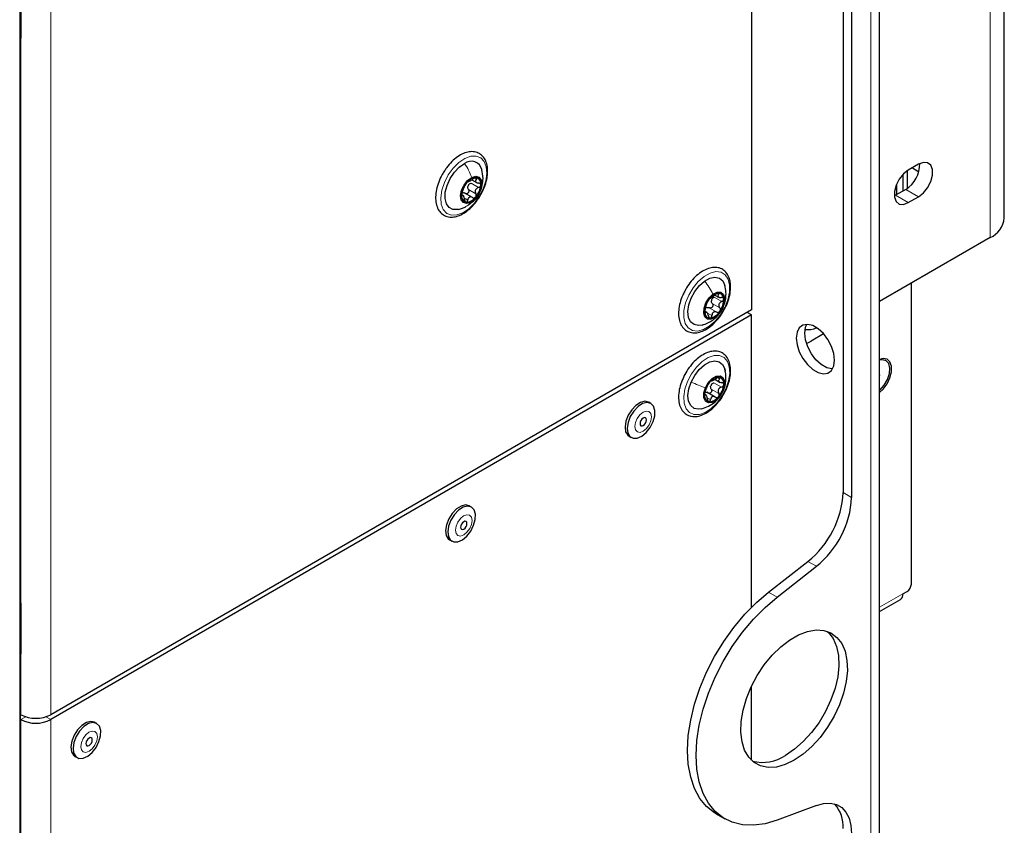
# Paper-space layout 'Blatt4' of a CAD drawing. Header units: millimetres. Extents: x 5 to 418, y 2 to 292.
# Tile 40 of 78: x 164 to 197, y 120 to 147. Entities that reach past the tile are written whole.
import ezdxf

# ---------------------------------------------------------------- set-up
doc = ezdxf.new("R2010")
doc.units = ezdxf.units.MM

psp = doc.layouts.new('Blatt4')

# ---------------------------------------------------------------- linework, layer by layer
at = {"color": 7, "linetype": 'Continuous', "lineweight": 25}
for p, q in [((192.604, 92.813), (192.604, 235.707)), ((191.392, 213.191), (191.392, 131.252)), ((191.675, 213.028), (191.675, 131.088)), ((164.086, 108.215), (164.086, 192.312)), ((188.351, 183.848), (188.351, 137.306)), ((196.739, 140.358), (196.739, 159.955)), ((164.112, 147.972), (164.112, 146.527)), ((164.096, 127.425), (164.096, 146.47)), ((164.112, 146.442), (164.096, 146.463)), ((164.112, 146.514), (164.112, 146.339)), ((193.895, 142.139), (193.555, 141.943)), ((193.372, 141.793), (193.372, 141.249)), ((193.513, 141.916), (193.513, 141.333)), ((193.693, 142.022), (193.867, 141.91)), ((193.867, 141.91), (193.902, 141.889)), ((179.074, 141.623), (179.253, 141.52)), ((193.159, 141.461), (193.159, 141.126)), ((178.805, 141.082), (178.739, 141.12)), ((179.092, 141.035), (178.819, 141.193)), ((193.471, 141.306), (193.131, 141.11)), ((193.131, 141.11), (193.091, 141.089)), ((193.555, 140.865), (193.895, 141.061)), ((196.271, 139.705), (192.604, 137.588)), ((193.656, 128.216), (193.656, 138.196)), ((187.14, 137.802), (187.259, 137.733)), ((188.351, 137.306), (165.101, 123.884)), ((186.869, 137.222), (186.813, 137.254)), ((188.351, 137.142), (188.21, 137.224)), ((188.351, 137.142), (165.101, 123.72)), ((188.351, 127.445), (188.351, 137.142)), ((190.177, 136.197), (190.331, 136.276)), ((190.744, 136.515), (190.331, 136.276)), ((192.815, 135.623), (192.81, 135.626)), ((187.133, 135.006), (187.317, 134.9)), ((186.864, 134.472), (186.796, 134.511)), ((187.147, 134.417), (186.873, 134.575)), ((185.015, 134.205), (184.944, 134.246)), ((184.291, 133.115), (184.362, 133.074)), ((179.061, 130.768), (178.99, 130.809)), ((178.337, 129.678), (178.408, 129.637)), ((188.918, 127.949), (190.223, 128.969)), ((189.201, 127.786), (190.506, 128.805)), ((193.373, 127.889), (193.514, 127.971)), ((164.108, 127.596), (164.096, 127.59)), ((164.112, 127.558), (164.112, 126.113)), ((192.604, 127.31), (193.29, 127.706)), ((164.112, 126.1), (164.112, 125.925)), ((164.096, 108.53), (164.096, 126.057)), ((164.112, 126.029), (164.096, 126.049)), ((188.351, 122.372), (188.351, 124.821)), ((164.112, 123.884), (164.096, 123.893)), ((164.112, 123.72), (164.096, 123.729)), ((166.63, 123.592), (166.559, 123.633)), ((165.906, 122.502), (165.977, 122.461)), ((190.506, 120.876), (189.201, 120.388)), ((187.183, 120.592), (187.466, 120.429))]:
    psp.add_line(p, q, dxfattribs=at)
at = {"color": 7, "linetype": 'Continuous', "lineweight": 18}
for p, q in [((192.311, 235.295), (192.311, 92.408)), ((164.073, 108.197), (164.073, 192.295)), ((165.101, 170.427), (165.101, 123.884)), ((196.271, 139.705), (196.271, 159.302)), ((164.086, 127.41), (164.086, 146.455)), ((164.112, 146.339), (164.112, 127.558)), ((179.047, 141.512), (179.295, 141.369)), ((179.158, 141.678), (179.226, 141.638)), ((178.96, 141.304), (179.207, 141.161)), ((193.895, 141.061), (193.471, 141.306)), ((178.736, 141.099), (178.757, 141.087)), ((178.848, 140.997), (178.936, 140.947)), ((193.555, 140.865), (193.131, 141.11)), ((187.117, 137.728), (187.364, 137.585)), ((187.199, 137.845), (187.254, 137.814)), ((186.798, 137.224), (186.829, 137.206)), ((186.872, 137.216), (187.039, 137.12)), ((186.953, 137.377), (187.2, 137.234)), ((187.052, 137.519), (187.3, 137.377)), ((187.064, 136.971), (187.154, 137.07)), ((187.221, 135.062), (187.29, 135.021)), ((187.017, 134.683), (187.264, 134.54)), ((187.107, 134.891), (187.354, 134.748)), ((187.413, 134.636), (187.405, 134.616)), ((186.797, 134.489), (186.817, 134.478)), ((186.905, 134.382), (186.992, 134.332)), ((191.392, 131.252), (191.675, 131.088)), ((190.506, 128.805), (190.223, 128.969)), ((188.918, 127.949), (189.201, 127.786)), ((193.373, 127.889), (192.604, 127.445)), ((164.11, 127.585), (164.096, 127.579)), ((164.096, 127.433), (164.109, 127.426)), ((164.109, 127.426), (164.112, 127.428)), ((164.112, 127.424), (164.109, 127.426)), ((164.086, 108.514), (164.086, 126.041)), ((164.112, 125.925), (164.112, 123.884)), ((164.274, 123.814), (164.112, 123.72)), ((164.939, 123.814), (165.101, 123.72)), ((164.112, 108.125), (164.112, 123.72)), ((165.101, 108.125), (165.101, 123.72))]:
    psp.add_line(p, q, dxfattribs=at)
at = {"color": 7, "linetype": 'Continuous', "lineweight": 25, "flags": 128}
for points in [[(164.112, 146.339), (164.101, 146.282), (164.096, 146.274)], [(178.634, 140.64), (178.603, 140.634), (178.446, 140.636), (178.317, 140.703), (178.228, 140.828), (178.186, 141.002), (178.194, 141.211), (178.251, 141.438), (178.354, 141.664), (178.493, 141.871), (178.657, 142.042), (178.833, 142.164)], [(193.895, 141.061), (194.054, 141.186), (194.195, 141.36), (194.299, 141.564), (194.354, 141.772), (194.354, 141.959), (194.299, 142.103), (194.195, 142.186), (194.054, 142.198), (193.895, 142.139)], [(193.555, 141.943), (193.396, 141.818), (193.255, 141.644), (193.151, 141.44), (193.096, 141.232), (193.096, 141.045), (193.151, 140.901), (193.255, 140.818), (193.396, 140.805), (193.555, 140.865)], [(179.037, 140.874), (178.904, 140.835), (178.794, 140.865), (178.724, 140.959), (178.703, 141.103), (178.736, 141.275), (178.817, 141.449), (178.933, 141.598), (179.069, 141.7)], [(179.069, 141.7), (179.201, 141.739), (179.311, 141.709), (179.382, 141.615), (179.402, 141.471), (179.37, 141.299), (179.289, 141.125), (179.172, 140.976), (179.037, 140.874)], [(186.712, 136.806), (186.592, 136.788), (186.445, 136.819), (186.333, 136.913), (186.264, 137.061), (186.244, 137.253), (186.274, 137.472), (186.353, 137.701), (186.472, 137.92), (186.624, 138.114), (186.795, 138.264)], [(186.795, 138.264), (186.972, 138.361), (187.141, 138.395), (187.287, 138.364), (187.399, 138.27), (187.468, 138.121), (187.469, 138.119)], [(187.074, 137.827), (187.21, 137.893), (187.331, 137.891), (187.42, 137.821), (187.461, 137.695), (187.45, 137.532), (187.388, 137.355), (187.284, 137.193), (187.154, 137.07)], [(187.154, 137.07), (187.017, 137.004), (186.896, 137.006), (186.808, 137.076), (186.766, 137.202), (186.777, 137.366), (186.84, 137.542), (186.944, 137.704), (187.074, 137.827)], [(189.836, 136.375), (189.862, 136.153), (189.937, 135.919), (190.056, 135.693), (190.208, 135.492), (190.382, 135.332), (190.563, 135.228), (190.737, 135.186), (190.889, 135.211), (191.008, 135.301), (191.083, 135.448), (191.109, 135.64), (191.083, 135.862), (191.008, 136.096), (190.889, 136.322), (190.737, 136.523), (190.563, 136.683), (190.382, 136.787), (190.208, 136.829), (190.056, 136.803), (189.937, 136.714), (189.862, 136.567), (189.836, 136.375)], [(190.119, 136.538), (190.145, 136.73), (190.187, 136.829)], [(191.041, 135.349), (191.02, 135.35), (190.846, 135.391), (190.665, 135.496), (190.491, 135.655), (190.339, 135.856), (190.22, 136.082), (190.145, 136.316), (190.119, 136.538)], [(186.348, 134.915), (186.467, 135.135), (186.617, 135.33), (186.788, 135.483), (186.965, 135.582), (187.134, 135.618), (187.282, 135.59), (187.395, 135.499), (187.466, 135.352), (187.48, 135.29)], [(192.604, 134.573), (192.718, 134.678), (192.85, 134.854), (192.947, 135.055), (192.999, 135.257), (192.999, 135.44), (192.947, 135.583), (192.85, 135.671), (192.718, 135.695), (192.604, 135.668)], [(192.81, 135.626), (192.686, 135.655), (192.604, 135.641)], [(192.604, 134.65), (192.617, 134.662), (192.755, 134.816), (192.863, 135.002), (192.928, 135.198), (192.942, 135.381), (192.903, 135.529), (192.816, 135.623), (192.691, 135.652), (192.604, 135.637)], [(186.708, 134.029), (186.598, 134.012), (186.451, 134.04), (186.337, 134.132), (186.266, 134.278), (186.244, 134.468), (186.272, 134.686), (186.348, 134.915)], [(186.822, 134.728), (186.919, 134.896), (187.045, 135.029), (187.182, 135.108), (187.308, 135.121), (187.405, 135.065), (187.457, 134.95), (187.457, 134.792), (187.405, 134.616)], [(187.405, 134.616), (187.309, 134.449), (187.182, 134.316), (187.046, 134.237), (186.92, 134.224), (186.823, 134.28), (186.771, 134.395), (186.77, 134.553), (186.822, 134.728)], [(184.94, 134.248), (184.815, 134.276), (184.669, 134.24), (184.517, 134.143), (184.377, 133.996), (184.262, 133.815), (184.186, 133.619), (184.156, 133.43), (184.177, 133.268), (184.245, 133.15), (184.291, 133.115)], [(185.011, 134.207), (184.886, 134.236), (184.74, 134.199), (184.588, 134.102), (184.447, 133.955), (184.332, 133.774), (184.256, 133.578), (184.227, 133.389), (184.247, 133.227), (184.316, 133.11), (184.425, 133.05), (184.562, 133.054), (184.713, 133.121), (184.861, 133.245), (184.991, 133.412), (185.088, 133.603), (185.141, 133.798), (185.146, 133.976), (185.101, 134.118), (185.011, 134.207)], [(184.833, 133.729), (184.798, 133.735), (184.758, 133.721), (184.717, 133.687), (184.683, 133.641), (184.661, 133.587), (184.653, 133.536), (184.662, 133.494), (184.685, 133.468), (184.72, 133.462), (184.76, 133.477), (184.801, 133.51), (184.835, 133.557), (184.858, 133.61), (184.865, 133.661), (184.857, 133.703), (184.833, 133.729)], [(178.986, 130.811), (178.862, 130.839), (178.715, 130.803), (178.564, 130.706), (178.423, 130.559), (178.308, 130.378), (178.232, 130.182), (178.202, 129.993), (178.223, 129.831), (178.291, 129.713), (178.337, 129.678)], [(179.057, 130.77), (178.932, 130.799), (178.786, 130.762), (178.634, 130.665), (178.493, 130.518), (178.379, 130.337), (178.302, 130.141), (178.273, 129.952), (178.294, 129.79), (178.362, 129.672), (178.471, 129.613), (178.608, 129.617), (178.759, 129.684), (178.908, 129.808), (179.037, 129.975), (179.134, 130.166), (179.188, 130.361), (179.192, 130.539), (179.147, 130.68), (179.057, 130.77)], [(178.879, 130.292), (178.845, 130.298), (178.804, 130.283), (178.763, 130.25), (178.729, 130.203), (178.707, 130.15), (178.699, 130.099), (178.708, 130.057), (178.731, 130.031), (178.766, 130.025), (178.806, 130.04), (178.847, 130.073), (178.881, 130.12), (178.904, 130.173), (178.911, 130.224), (178.903, 130.266), (178.879, 130.292)], [(187.183, 120.592), (187.128, 120.625), (186.863, 120.837), (186.64, 121.109), (186.463, 121.437), (186.334, 121.815), (186.256, 122.238), (186.23, 122.699), (186.256, 123.189), (186.334, 123.702), (186.463, 124.229), (186.64, 124.762), (186.863, 125.291), (187.128, 125.809), (187.432, 126.308), (187.768, 126.778), (188.131, 127.213), (188.517, 127.605), (188.918, 127.949)], [(189.201, 120.388), (188.8, 120.269), (188.414, 120.216), (188.05, 120.231), (187.714, 120.314), (187.411, 120.462), (187.146, 120.674), (186.923, 120.946), (186.746, 121.274), (186.617, 121.652), (186.539, 122.075), (186.513, 122.535), (186.539, 123.026), (186.617, 123.539), (186.746, 124.066), (186.923, 124.598), (187.146, 125.128), (187.411, 125.646), (187.714, 126.144), (188.05, 126.615), (188.414, 127.05), (188.8, 127.442), (189.201, 127.786)], [(164.096, 127.64), (164.101, 127.627), (164.112, 127.558)], [(189.765, 122.372), (189.467, 122.229), (189.176, 122.148), (188.903, 122.133), (188.655, 122.184), (188.438, 122.298), (188.26, 122.474), (188.125, 122.705), (188.037, 122.985), (187.999, 123.307), (188.012, 123.66), (188.075, 124.035), (188.187, 124.421), (188.344, 124.806), (188.542, 125.181), (188.775, 125.533), (189.037, 125.853), (189.32, 126.131), (189.615, 126.36), (189.915, 126.534), (190.211, 126.646), (190.494, 126.694), (190.755, 126.676), (190.989, 126.593), (191.187, 126.447), (191.344, 126.243), (191.456, 125.987), (191.519, 125.685), (191.532, 125.346), (191.493, 124.981), (191.406, 124.599), (191.271, 124.212), (191.092, 123.83), (190.876, 123.466), (190.628, 123.129), (190.354, 122.828), (190.064, 122.574), (189.765, 122.372)], [(190.866, 126.646), (190.904, 126.611), (191.061, 126.407), (191.173, 126.15), (191.236, 125.848), (191.249, 125.509), (191.211, 125.144), (191.123, 124.762), (190.988, 124.375), (190.81, 123.994), (190.593, 123.629), (190.345, 123.292), (190.071, 122.992), (189.781, 122.737), (189.483, 122.535)], [(164.112, 125.925), (164.101, 125.869), (164.096, 125.86)], [(166.555, 123.635), (166.431, 123.663), (166.284, 123.627), (166.133, 123.53), (165.992, 123.383), (165.877, 123.201), (165.801, 123.006), (165.771, 122.816), (165.792, 122.654), (165.86, 122.537), (165.906, 122.502)], [(166.626, 123.594), (166.501, 123.622), (166.355, 123.586), (166.203, 123.489), (166.062, 123.342), (165.948, 123.161), (165.871, 122.965), (165.842, 122.776), (165.863, 122.614), (165.931, 122.496), (166.04, 122.436), (166.177, 122.44), (166.328, 122.508), (166.477, 122.632), (166.606, 122.798), (166.703, 122.989), (166.757, 123.185), (166.761, 123.363), (166.716, 123.504), (166.626, 123.594)], [(166.448, 123.116), (166.414, 123.122), (166.373, 123.107), (166.333, 123.074), (166.298, 123.027), (166.276, 122.974), (166.268, 122.923), (166.277, 122.881), (166.3, 122.855), (166.335, 122.849), (166.376, 122.864), (166.416, 122.897), (166.45, 122.944), (166.473, 122.997), (166.48, 123.048), (166.472, 123.09), (166.448, 123.116)], [(190.506, 120.876), (190.744, 120.94), (190.967, 120.948), (191.169, 120.901), (191.344, 120.801), (191.485, 120.649), (191.589, 120.451), (191.653, 120.213), (191.675, 119.942)]]:
    psp.add_lwpolyline(points, dxfattribs=at)
at = {"color": 7, "linetype": 'Continuous', "lineweight": 18, "flags": 128}
for points in [[(178.771, 140.529), (178.574, 140.456), (178.394, 140.45), (178.241, 140.51), (178.127, 140.633), (178.059, 140.81), (178.042, 141.029), (178.077, 141.276), (178.162, 141.533), (178.29, 141.784), (178.454, 142.01), (178.641, 142.196), (178.84, 142.331), (179.036, 142.404), (179.217, 142.41), (179.369, 142.35), (179.483, 142.227), (179.551, 142.05), (179.568, 141.831), (179.533, 141.584), (179.449, 141.326), (179.32, 141.076), (179.157, 140.85), (178.969, 140.664), (178.771, 140.529)], [(186.953, 136.766), (186.754, 136.654), (186.562, 136.607), (186.391, 136.627), (186.253, 136.712), (186.156, 136.858), (186.108, 137.053), (186.111, 137.285), (186.166, 137.538), (186.268, 137.795), (186.412, 138.038), (186.586, 138.25), (186.779, 138.417), (186.979, 138.529), (187.17, 138.576), (187.341, 138.556), (187.48, 138.471), (187.577, 138.325), (187.625, 138.13), (187.622, 137.898), (187.567, 137.645), (187.464, 137.388), (187.321, 137.145), (187.147, 136.933), (186.953, 136.766)], [(186.231, 134.938), (186.362, 135.187), (186.528, 135.41), (186.716, 135.593), (186.915, 135.724), (187.111, 135.792), (187.29, 135.794), (187.44, 135.729), (187.551, 135.601), (187.615, 135.421), (187.628, 135.198), (187.59, 134.95), (187.502, 134.693), (187.37, 134.444), (187.205, 134.22), (187.016, 134.037), (186.817, 133.907), (186.622, 133.839), (186.443, 133.837), (186.293, 133.902), (186.182, 134.029), (186.117, 134.21), (186.104, 134.432), (186.143, 134.68), (186.231, 134.938)], [(184.951, 133.937), (184.861, 133.952), (184.756, 133.914), (184.651, 133.828), (184.563, 133.707), (184.504, 133.569), (184.484, 133.436), (184.507, 133.328), (184.567, 133.261), (184.657, 133.245), (184.762, 133.284), (184.867, 133.37), (184.956, 133.491), (185.014, 133.628), (185.034, 133.761), (185.012, 133.869), (184.951, 133.937)], [(178.997, 130.499), (178.907, 130.515), (178.802, 130.477), (178.697, 130.391), (178.609, 130.27), (178.55, 130.132), (178.531, 129.999), (178.553, 129.891), (178.613, 129.824), (178.703, 129.808), (178.809, 129.846), (178.913, 129.933), (179.002, 130.054), (179.06, 130.191), (179.08, 130.324), (179.058, 130.432), (178.997, 130.499)], [(166.566, 123.323), (166.476, 123.339), (166.371, 123.301), (166.266, 123.215), (166.178, 123.094), (166.119, 122.956), (166.1, 122.823), (166.122, 122.715), (166.182, 122.648), (166.272, 122.632), (166.378, 122.67), (166.482, 122.756), (166.571, 122.877), (166.629, 123.015), (166.649, 123.148), (166.627, 123.256), (166.566, 123.323)]]:
    psp.add_lwpolyline(points, dxfattribs=at)
at = {"color": 7, "linetype": 'Continuous', "lineweight": 18}
for centre, radius, start, end in [((164.077, 146.472), 0.0193, 297.5241, 354.6696), ((164.077, 127.427), 0.0192, 297.475, 355.2816), ((164.077, 126.058), 0.0193, 297.5241, 354.6696)]:
    psp.add_arc(centre, radius, start, end, dxfattribs=at)
at = {"color": 7, "linetype": 'Continuous', "lineweight": 25}
for centre, radius, start, end in [((179.053, 141.873), 0.365, 13.6017, 127.0258), ((192.948, 142.144), 0.987, 301.9371, 0.9544), ((179.438, 141.065), 0.706, 138.9447, 175.5406), ((179.224, 141.311), 0.385, 89.9218, 145.488), ((179.187, 141.328), 0.258, 150.4049, 164.0804), ((178.667, 141.509), 0.706, 318.9447, 355.5406), ((179.167, 141.496), 0.208, 348.373, 74.0884), ((178.938, 141.078), 0.208, 168.373, 254.0884), ((178.882, 141.264), 0.385, 269.9218, 325.488), ((195.939, 140.438), 0.805, 294.3747, 354.3052), ((187.335, 137.39), 0.478, 101.4439, 149.2749), ((187.25, 137.679), 0.18, 358.1738, 92.9124), ((187.44, 137.25), 0.643, 143.3385, 182.3334), ((187.252, 137.567), 0.235, 155.5541, 170.1178), ((186.787, 137.647), 0.643, 323.3385, 2.3334), ((186.978, 137.219), 0.18, 178.1738, 272.9124), ((186.942, 137.23), 0.173, 116.4266, 134.2922), ((186.892, 137.507), 0.478, 281.4439, 329.2749), ((190.209, 137.402), 0.748, 263.825, 293.9318), ((187.504, 134.448), 0.711, 138.389, 174.789), ((187.28, 134.706), 0.375, 88.368, 145.0259), ((187.224, 134.878), 0.212, 347.4481, 71.8213), ((192.479, 135.144), 0.132, 340.6242, 19.3758), ((187.247, 134.704), 0.26, 149.7875, 163.3906), ((186.723, 134.897), 0.711, 318.389, 354.789), ((187.003, 134.467), 0.212, 167.4481, 251.8213), ((186.948, 134.639), 0.375, 268.368, 325.0259), ((188.268, 131.41), 3.128, 308.6908, 357.0927), ((188.551, 131.247), 3.128, 308.6908, 357.0927), ((193.349, 128.23), 0.307, 302.6055, 357.3945), ((193.183, 127.865), 0.192, 304.0564, 7.2558), ((164.607, 124.839), 1.076, 242.6097, 297.3903), ((164.607, 124.676), 1.076, 242.6097, 297.3903), ((188.72, 123.662), 1.361, 255.64, 304.1047), ((190.295, 120.183), 1.1, 355.9732, 42.2436)]:
    psp.add_arc(centre, radius, start, end, dxfattribs=at)
at = {"color": 7, "linetype": 'Continuous', "lineweight": 18}
for centre, major_axis, ratio, start_param, end_param in [((164.14, 146.489), (0.037, 0.071), 0.546409, 1.315828, 2.332537), ((164.14, 127.444), (0.037, 0.071), 0.546409, 2.332537, 3.349245), ((164.11, 127.459), (0.0171, 0.0363), 0.514298, 3.320163, 3.832188), ((164.14, 126.076), (0.037, 0.071), 0.546409, 1.315828, 2.332537)]:
    psp.add_ellipse(centre, major_axis=major_axis, ratio=ratio, start_param=start_param, end_param=end_param, dxfattribs=at)
at = {"color": 7, "linetype": 'Continuous', "lineweight": 25}
for points, knots in [([(164.096, 146.47), (164.097, 146.473), (164.097, 146.48), (164.101, 146.494), (164.106, 146.506), (164.11, 146.512), (164.112, 146.514)], [0, 0, 0, 0, 0.273493, 0.551895, 0.859159, 1, 1, 1, 1]), ([(179.597, 141.868), (179.598, 141.909), (179.598, 142.027), (179.562, 142.205), (179.471, 142.379), (179.335, 142.5), (179.168, 142.559), (178.986, 142.559), (178.794, 142.503), (178.597, 142.393), (178.406, 142.231), (178.259, 142.068), (178.189, 141.955), (178.167, 141.92)], [0, 0, 0, 0, 0.0542987, 0.1578247, 0.2611327, 0.3608676, 0.4563296, 0.5509025, 0.6482512, 0.749027, 0.8512057, 0.9532499, 1, 1, 1, 1]), ([(178.167, 141.92), (178.139, 141.879), (178.061, 141.763), (177.968, 141.549), (177.892, 141.298), (177.863, 141.052), (177.882, 140.828), (177.948, 140.641), (178.06, 140.498), (178.206, 140.407), (178.381, 140.376), (178.568, 140.401), (178.763, 140.481), (178.959, 140.616), (179.14, 140.788), (179.241, 140.929), (179.288, 140.995)], [0, 0, 0, 0, 0.041031, 0.116895, 0.192945, 0.269393, 0.346431, 0.423774, 0.491947, 0.56442, 0.634992, 0.706063, 0.779834, 0.855548, 0.931634, 1, 1, 1, 1]), ([(178.959, 140.796), (179.037, 140.848), (179.191, 140.951), (179.342, 141.186), (179.426, 141.425), (179.458, 141.692), (179.425, 141.865), (179.406, 141.964)], [0, 0, 0, 0, 0.206914, 0.40919, 0.606618, 0.773617, 1, 1, 1, 1]), ([(179.288, 140.995), (179.293, 141.002), (179.354, 141.08), (179.442, 141.255), (179.541, 141.504), (179.587, 141.712), (179.595, 141.829), (179.597, 141.868)], [0, 0, 0, 0, 0.027737, 0.306264, 0.585166, 0.865048, 1, 1, 1, 1]), ([(178.906, 141.529), (178.9, 141.521), (178.886, 141.504), (178.869, 141.479), (178.856, 141.456), (178.852, 141.446), (178.85, 141.441)], [0, 0, 0, 0, 0.249857, 0.499466, 0.749011, 1, 1, 1, 1]), ([(178.96, 141.57), (178.958, 141.571), (178.955, 141.572), (178.943, 141.565), (178.926, 141.551), (178.913, 141.536), (178.906, 141.529)], [0, 0, 0, 0, 0.249807, 0.500055, 0.750309, 1, 1, 1, 1]), ([(178.96, 141.57), (178.963, 141.569), (178.968, 141.567), (178.989, 141.576), (179.011, 141.586), (179.037, 141.601), (179.075, 141.623), (179.103, 141.642), (179.121, 141.655)], [0, 0, 0, 0, 0.249168, 0.374303, 0.498903, 0.623987, 0.749746, 1, 1, 1, 1]), ([(178.963, 141.456), (178.975, 141.468), (178.998, 141.494), (179.031, 141.506), (179.047, 141.512)], [0, 0, 0, 0, 0.4984571, 1, 1, 1, 1]), ([(179.224, 141.696), (179.217, 141.696), (179.203, 141.696), (179.175, 141.687), (179.147, 141.673), (179.13, 141.661), (179.121, 141.655)], [0, 0, 0, 0, 0.250033, 0.499632, 0.749228, 1, 1, 1, 1]), ([(179.226, 141.638), (179.215, 141.624), (179.2, 141.603), (179.197, 141.575), (179.203, 141.556), (179.219, 141.539), (179.249, 141.522), (179.28, 141.518), (179.3, 141.515)], [0, 0, 0, 0, 0.249199, 0.374336, 0.49893, 0.624007, 0.749759, 1, 1, 1, 1]), ([(179.226, 141.638), (179.231, 141.645), (179.241, 141.658), (179.245, 141.676), (179.241, 141.69), (179.23, 141.694), (179.224, 141.696)], [0, 0, 0, 0, 0.249815, 0.499908, 0.75012, 1, 1, 1, 1]), ([(179.295, 141.369), (179.304, 141.373), (179.324, 141.381), (179.348, 141.402), (179.366, 141.427), (179.369, 141.445), (179.371, 141.454)], [0, 0, 0, 0, 0.249852, 0.499902, 0.750115, 1, 1, 1, 1]), ([(179.371, 141.454), (179.37, 141.463), (179.368, 141.48), (179.352, 141.499), (179.329, 141.512), (179.31, 141.514), (179.3, 141.515)], [0, 0, 0, 0, 0.249991, 0.499611, 0.749127, 1, 1, 1, 1]), ([(178.762, 141.233), (178.759, 141.225), (178.753, 141.21), (178.744, 141.18), (178.737, 141.148), (178.736, 141.13), (178.735, 141.12)], [0, 0, 0, 0, 0.249852, 0.499902, 0.750115, 1, 1, 1, 1]), ([(178.735, 141.12), (178.735, 141.112), (178.735, 141.096), (178.74, 141.082), (178.748, 141.079), (178.754, 141.084), (178.757, 141.087)], [0, 0, 0, 0, 0.249991, 0.499611, 0.749127, 1, 1, 1, 1]), ([(178.762, 141.233), (178.769, 141.25), (178.779, 141.275), (178.795, 141.316), (178.808, 141.348), (178.821, 141.378), (178.837, 141.413), (178.845, 141.43), (178.85, 141.441)], [0, 0, 0, 0, 0.249201, 0.374338, 0.498932, 0.624008, 0.74976, 1, 1, 1, 1]), ([(178.767, 141.197), (178.782, 141.198), (178.81, 141.198), (178.837, 141.183), (178.85, 141.175)], [0, 0, 0, 0, 0.498459, 1, 1, 1, 1]), ([(178.96, 141.304), (178.964, 141.295), (178.973, 141.277), (178.976, 141.246), (178.969, 141.215), (178.953, 141.187), (178.93, 141.168), (178.902, 141.159), (178.874, 141.161), (178.858, 141.17), (178.85, 141.175)], [0, 0, 0, 0, 0.125221, 0.249481, 0.374324, 0.499061, 0.623895, 0.749387, 0.87444, 1, 1, 1, 1]), ([(178.96, 141.304), (178.952, 141.319), (178.937, 141.348), (178.938, 141.382), (178.939, 141.399)], [0, 0, 0, 0, 0.501552, 1, 1, 1, 1]), ([(179.295, 141.369), (179.274, 141.361), (179.242, 141.347), (179.211, 141.315), (179.193, 141.287), (179.185, 141.254), (179.185, 141.21), (179.198, 141.181), (179.207, 141.161)], [0, 0, 0, 0, 0.249201, 0.374338, 0.498932, 0.624008, 0.74976, 1, 1, 1, 1]), ([(179.199, 141.045), (179.205, 141.054), (179.217, 141.071), (179.223, 141.103), (179.221, 141.134), (179.212, 141.152), (179.207, 141.161)], [0, 0, 0, 0, 0.249857, 0.499466, 0.749011, 1, 1, 1, 1]), ([(178.831, 140.964), (178.828, 140.986), (178.822, 141.019), (178.809, 141.056), (178.798, 141.079), (178.787, 141.093), (178.773, 141.101), (178.763, 141.092), (178.757, 141.087)], [0, 0, 0, 0, 0.249199, 0.374336, 0.49893, 0.624007, 0.749759, 1, 1, 1, 1]), ([(178.831, 140.964), (178.833, 140.953), (178.836, 140.933), (178.847, 140.906), (178.863, 140.885), (178.875, 140.881), (178.881, 140.879)], [0, 0, 0, 0, 0.249815, 0.499908, 0.75012, 1, 1, 1, 1]), ([(178.881, 140.879), (178.888, 140.879), (178.9, 140.879), (178.917, 140.895), (178.93, 140.918), (178.934, 140.937), (178.936, 140.947)], [0, 0, 0, 0, 0.250033, 0.499632, 0.749228, 1, 1, 1, 1]), ([(179.097, 141.032), (179.08, 141.041), (179.054, 141.056), (179.016, 141.056), (178.99, 141.048), (178.969, 141.031), (178.947, 141), (178.94, 140.968), (178.936, 140.947)], [0, 0, 0, 0, 0.2491679, 0.3743031, 0.4989033, 0.6239875, 0.7497462, 1, 1, 1, 1]), ([(179.097, 141.032), (179.106, 141.027), (179.122, 141.018), (179.15, 141.017), (179.177, 141.025), (179.192, 141.039), (179.199, 141.045)], [0, 0, 0, 0, 0.2498071, 0.5000551, 0.7503094, 1, 1, 1, 1]), ([(178.626, 140.638), (178.671, 140.651), (178.757, 140.674), (178.837, 140.713), (178.876, 140.732)], [0, 0, 0, 0, 0.524934, 1, 1, 1, 1]), ([(187.654, 138.181), (187.648, 138.219), (187.632, 138.33), (187.568, 138.487), (187.446, 138.627), (187.288, 138.708), (187.11, 138.727), (186.921, 138.69), (186.725, 138.597), (186.53, 138.453), (186.349, 138.263), (186.214, 138.083), (186.156, 137.964), (186.137, 137.927)], [0, 0, 0, 0, 0.054709, 0.158037, 0.259426, 0.356166, 0.450842, 0.547052, 0.646962, 0.749011, 0.851254, 0.953267, 1, 1, 1, 1]), ([(187.42, 137.275), (187.437, 137.303), (187.502, 137.408), (187.581, 137.607), (187.648, 137.858), (187.664, 138.05), (187.656, 138.153), (187.654, 138.181)], [0, 0, 0, 0, 0.0949, 0.361536, 0.628947, 0.89793, 1, 1, 1, 1]), ([(186.137, 137.927), (186.113, 137.883), (186.046, 137.76), (185.975, 137.544), (185.929, 137.296), (185.931, 137.062), (185.983, 136.857), (186.084, 136.694), (186.229, 136.585), (186.4, 136.539), (186.584, 136.551), (186.778, 136.619), (186.975, 136.741), (187.163, 136.912), (187.316, 137.094), (187.391, 137.224), (187.42, 137.275)], [0, 0, 0, 0, 0.041552, 0.118409, 0.195588, 0.273314, 0.351606, 0.429082, 0.503444, 0.575022, 0.646506, 0.720475, 0.796767, 0.87376, 0.950606, 1, 1, 1, 1]), ([(187.064, 136.971), (187.141, 137.036), (187.282, 137.154), (187.43, 137.403), (187.499, 137.647), (187.514, 137.904), (187.483, 138.051), (187.466, 138.131)], [0, 0, 0, 0, 0.229655, 0.419225, 0.651925, 0.81073, 1, 1, 1, 1]), ([(187.24, 137.859), (187.233, 137.858), (187.218, 137.855), (187.19, 137.842), (187.163, 137.825), (187.148, 137.812), (187.14, 137.805)], [0, 0, 0, 0, 0.250033, 0.499632, 0.749228, 1, 1, 1, 1]), ([(187.254, 137.814), (187.257, 137.82), (187.265, 137.832), (187.266, 137.848), (187.259, 137.858), (187.247, 137.859), (187.24, 137.859)], [0, 0, 0, 0, 0.249815, 0.499908, 0.75012, 1, 1, 1, 1]), ([(186.815, 137.34), (186.821, 137.359), (186.83, 137.387), (186.842, 137.43), (186.852, 137.463), (186.861, 137.492), (186.873, 137.525), (186.877, 137.539), (186.879, 137.549)], [0, 0, 0, 0, 0.249201, 0.374338, 0.498932, 0.624008, 0.74976, 1, 1, 1, 1]), ([(186.924, 137.634), (186.918, 137.626), (186.907, 137.608), (186.893, 137.582), (186.883, 137.561), (186.881, 137.553), (186.879, 137.549)], [0, 0, 0, 0, 0.249857, 0.499466, 0.749011, 1, 1, 1, 1]), ([(186.979, 137.691), (186.977, 137.691), (186.972, 137.689), (186.959, 137.678), (186.943, 137.66), (186.93, 137.643), (186.924, 137.634)], [0, 0, 0, 0, 0.249807, 0.500055, 0.750309, 1, 1, 1, 1]), ([(186.979, 137.691), (186.984, 137.693), (186.991, 137.695), (187.014, 137.71), (187.035, 137.725), (187.061, 137.744), (187.098, 137.77), (187.123, 137.791), (187.14, 137.805)], [0, 0, 0, 0, 0.2491679, 0.3743031, 0.4989033, 0.6239875, 0.7497462, 1, 1, 1, 1]), ([(187.052, 137.519), (187.043, 137.533), (187.024, 137.559), (187.022, 137.591), (187.02, 137.608)], [0, 0, 0, 0, 0.501552, 1, 1, 1, 1]), ([(187.038, 137.665), (187.048, 137.678), (187.07, 137.705), (187.101, 137.72), (187.117, 137.728)], [0, 0, 0, 0, 0.498457, 1, 1, 1, 1]), ([(187.254, 137.814), (187.245, 137.801), (187.233, 137.781), (187.235, 137.757), (187.245, 137.742), (187.264, 137.73), (187.297, 137.718), (187.329, 137.719), (187.35, 137.719)], [0, 0, 0, 0, 0.249199, 0.374336, 0.49893, 0.624007, 0.749759, 1, 1, 1, 1]), ([(187.364, 137.585), (187.344, 137.575), (187.314, 137.559), (187.285, 137.524), (187.271, 137.495), (187.266, 137.463), (187.271, 137.421), (187.288, 137.394), (187.3, 137.377)], [0, 0, 0, 0, 0.249201, 0.374338, 0.498932, 0.624008, 0.74976, 1, 1, 1, 1]), ([(187.43, 137.673), (187.428, 137.681), (187.424, 137.696), (187.405, 137.712), (187.38, 137.72), (187.36, 137.72), (187.35, 137.719)], [0, 0, 0, 0, 0.249991, 0.499611, 0.749127, 1, 1, 1, 1]), ([(187.364, 137.585), (187.373, 137.59), (187.392, 137.6), (187.414, 137.622), (187.429, 137.648), (187.43, 137.665), (187.43, 137.673)], [0, 0, 0, 0, 0.249852, 0.499902, 0.750115, 1, 1, 1, 1]), ([(186.815, 137.34), (186.812, 137.331), (186.807, 137.314), (186.8, 137.283), (186.796, 137.251), (186.797, 137.233), (186.798, 137.224)], [0, 0, 0, 0, 0.249852, 0.499902, 0.750115, 1, 1, 1, 1]), ([(186.798, 137.224), (186.799, 137.217), (186.801, 137.202), (186.81, 137.193), (186.819, 137.193), (186.826, 137.202), (186.829, 137.206)], [0, 0, 0, 0, 0.249991, 0.499611, 0.749127, 1, 1, 1, 1]), ([(186.926, 137.111), (186.92, 137.132), (186.911, 137.164), (186.893, 137.197), (186.878, 137.216), (186.864, 137.225), (186.847, 137.227), (186.836, 137.214), (186.829, 137.206)], [0, 0, 0, 0, 0.249199, 0.374336, 0.49893, 0.624007, 0.749759, 1, 1, 1, 1]), ([(186.865, 137.385), (186.88, 137.388), (186.909, 137.394), (186.938, 137.383), (186.953, 137.377)], [0, 0, 0, 0, 0.498459, 1, 1, 1, 1]), ([(187.052, 137.519), (187.057, 137.511), (187.068, 137.495), (187.074, 137.465), (187.071, 137.434), (187.057, 137.405), (187.035, 137.382), (187.008, 137.37), (186.979, 137.367), (186.961, 137.374), (186.953, 137.377)], [0, 0, 0, 0, 0.125221, 0.249481, 0.374324, 0.499061, 0.623895, 0.749387, 0.87444, 1, 1, 1, 1]), ([(187.2, 137.234), (187.181, 137.241), (187.153, 137.25), (187.114, 137.244), (187.088, 137.232), (187.067, 137.211), (187.046, 137.175), (187.042, 137.142), (187.039, 137.12)], [0, 0, 0, 0, 0.2491679, 0.3743031, 0.4989033, 0.6239875, 0.7497462, 1, 1, 1, 1]), ([(187.2, 137.234), (187.209, 137.231), (187.226, 137.224), (187.255, 137.227), (187.283, 137.239), (187.296, 137.255), (187.303, 137.263)], [0, 0, 0, 0, 0.249807, 0.500055, 0.750309, 1, 1, 1, 1]), ([(187.303, 137.263), (187.308, 137.272), (187.319, 137.29), (187.322, 137.322), (187.316, 137.352), (187.305, 137.368), (187.3, 137.377)], [0, 0, 0, 0, 0.249857, 0.499466, 0.749011, 1, 1, 1, 1]), ([(186.71, 136.806), (186.778, 136.828), (186.905, 136.868), (187.014, 136.938), (187.064, 136.971)], [0, 0, 0, 0, 0.535197, 1, 1, 1, 1]), ([(186.926, 137.111), (186.928, 137.101), (186.934, 137.081), (186.948, 137.057), (186.966, 137.04), (186.98, 137.039), (186.987, 137.038)], [0, 0, 0, 0, 0.249815, 0.499908, 0.75012, 1, 1, 1, 1]), ([(186.987, 137.038), (186.994, 137.04), (187.007, 137.044), (187.024, 137.063), (187.036, 137.089), (187.038, 137.11), (187.039, 137.12)], [0, 0, 0, 0, 0.250033, 0.4996315, 0.7492277, 1, 1, 1, 1]), ([(187.401, 134.464), (187.438, 134.529), (187.521, 134.672), (187.607, 134.91), (187.659, 135.16), (187.663, 135.396), (187.618, 135.605), (187.523, 135.775), (187.384, 135.892), (187.215, 135.946), (187.033, 135.942), (186.84, 135.882), (186.643, 135.767), (186.452, 135.603), (186.28, 135.398), (186.152, 135.203), (186.098, 135.076), (186.08, 135.032)], [0, 0, 0, 0, 0.057273, 0.127839, 0.198671, 0.269981, 0.341836, 0.413221, 0.481981, 0.547909, 0.613412, 0.680983, 0.750849, 0.821562, 0.892165, 0.962637, 1, 1, 1, 1]), ([(187.42, 134.633), (187.437, 134.675), (187.473, 134.769), (187.504, 134.939), (187.511, 135.137), (187.483, 135.273), (187.468, 135.344)], [0, 0, 0, 0, 0.196926, 0.431492, 0.701486, 1, 1, 1, 1]), ([(186.08, 135.032), (186.061, 134.993), (186.004, 134.873), (185.951, 134.663), (185.923, 134.42), (185.946, 134.197), (186.019, 134.007), (186.14, 133.865), (186.262, 133.8), (186.336, 133.783), (186.353, 133.78)], [0, 0, 0, 0, 0.069728, 0.218466, 0.368018, 0.518735, 0.669884, 0.817567, 0.95847, 1, 1, 1, 1]), ([(186.973, 134.92), (186.966, 134.912), (186.953, 134.896), (186.935, 134.871), (186.922, 134.848), (186.917, 134.838), (186.915, 134.832)], [0, 0, 0, 0, 0.250033, 0.499632, 0.749228, 1, 1, 1, 1]), ([(187.026, 134.96), (187.024, 134.961), (187.021, 134.962), (187.009, 134.956), (186.993, 134.942), (186.979, 134.928), (186.973, 134.92)], [0, 0, 0, 0, 0.249815, 0.499908, 0.75012, 1, 1, 1, 1]), ([(187.026, 134.96), (187.029, 134.958), (187.034, 134.956), (187.055, 134.964), (187.076, 134.974), (187.102, 134.988), (187.141, 135.009), (187.169, 135.028), (187.187, 135.041)], [0, 0, 0, 0, 0.2491995, 0.3743362, 0.4989302, 0.6240074, 0.7497593, 1, 1, 1, 1]), ([(187.29, 135.08), (187.283, 135.08), (187.269, 135.081), (187.242, 135.073), (187.213, 135.059), (187.196, 135.047), (187.187, 135.041)], [0, 0, 0, 0, 0.249991, 0.499611, 0.749127, 1, 1, 1, 1]), ([(187.29, 135.021), (187.28, 135.007), (187.264, 134.986), (187.26, 134.958), (187.266, 134.938), (187.281, 134.921), (187.311, 134.902), (187.342, 134.898), (187.362, 134.895)], [0, 0, 0, 0, 0.249201, 0.374338, 0.498932, 0.624008, 0.74976, 1, 1, 1, 1]), ([(187.29, 135.021), (187.295, 135.028), (187.306, 135.041), (187.31, 135.059), (187.306, 135.074), (187.296, 135.078), (187.29, 135.08)], [0, 0, 0, 0, 0.2498519, 0.4999015, 0.7501147, 1, 1, 1, 1]), ([(186.703, 134.028), (186.778, 134.052), (186.937, 134.105), (187.146, 134.254), (187.321, 134.44), (187.389, 134.572), (187.42, 134.633)], [0, 0, 0, 0, 0.244693, 0.513777, 0.774579, 1, 1, 1, 1]), ([(186.825, 134.625), (186.822, 134.617), (186.815, 134.602), (186.806, 134.573), (186.799, 134.541), (186.797, 134.522), (186.796, 134.513)], [0, 0, 0, 0, 0.249807, 0.500055, 0.750309, 1, 1, 1, 1]), ([(186.825, 134.625), (186.832, 134.641), (186.842, 134.666), (186.858, 134.707), (186.872, 134.739), (186.885, 134.768), (186.902, 134.804), (186.909, 134.821), (186.915, 134.832)], [0, 0, 0, 0, 0.249168, 0.374303, 0.498903, 0.623987, 0.749746, 1, 1, 1, 1]), ([(187.017, 134.683), (187.021, 134.674), (187.03, 134.656), (187.032, 134.625), (187.025, 134.593), (187.009, 134.566), (186.985, 134.547), (186.958, 134.539), (186.93, 134.542), (186.914, 134.551), (186.906, 134.556)], [0, 0, 0, 0, 0.125193, 0.249438, 0.374279, 0.499024, 0.623869, 0.749369, 0.87443, 1, 1, 1, 1]), ([(187.017, 134.683), (187.01, 134.698), (186.995, 134.728), (186.996, 134.762), (186.997, 134.778)], [0, 0, 0, 0, 0.50155, 1, 1, 1, 1]), ([(187.022, 134.835), (187.034, 134.848), (187.058, 134.873), (187.09, 134.885), (187.107, 134.891)], [0, 0, 0, 0, 0.498459, 1, 1, 1, 1]), ([(187.354, 134.748), (187.333, 134.739), (187.302, 134.727), (187.269, 134.695), (187.252, 134.666), (187.243, 134.634), (187.242, 134.59), (187.256, 134.56), (187.264, 134.54)], [0, 0, 0, 0, 0.249168, 0.374303, 0.498903, 0.623987, 0.749746, 1, 1, 1, 1]), ([(187.354, 134.748), (187.364, 134.752), (187.384, 134.759), (187.408, 134.78), (187.426, 134.805), (187.43, 134.823), (187.431, 134.832)], [0, 0, 0, 0, 0.249807, 0.500055, 0.750309, 1, 1, 1, 1]), ([(187.431, 134.832), (187.431, 134.841), (187.429, 134.858), (187.414, 134.878), (187.391, 134.891), (187.372, 134.894), (187.362, 134.895)], [0, 0, 0, 0, 0.249857, 0.499466, 0.749011, 1, 1, 1, 1]), ([(186.353, 133.78), (186.387, 133.775), (186.48, 133.763), (186.644, 133.791), (186.839, 133.875), (187.036, 134.013), (187.218, 134.198), (187.343, 134.354), (187.393, 134.449), (187.401, 134.464)], [0, 0, 0, 0, 0.096433, 0.264048, 0.436338, 0.6129, 0.790118, 0.966936, 1, 1, 1, 1]), ([(186.796, 134.513), (186.796, 134.504), (186.796, 134.488), (186.801, 134.474), (186.808, 134.47), (186.814, 134.475), (186.817, 134.478)], [0, 0, 0, 0, 0.249857, 0.499466, 0.749011, 1, 1, 1, 1]), ([(186.889, 134.351), (186.885, 134.374), (186.88, 134.407), (186.867, 134.445), (186.857, 134.467), (186.846, 134.482), (186.833, 134.491), (186.823, 134.483), (186.817, 134.478)], [0, 0, 0, 0, 0.249201, 0.374338, 0.498932, 0.624008, 0.74976, 1, 1, 1, 1]), ([(186.824, 134.58), (186.838, 134.58), (186.866, 134.58), (186.893, 134.564), (186.906, 134.556)], [0, 0, 0, 0, 0.498457, 1, 1, 1, 1]), ([(186.889, 134.351), (186.89, 134.341), (186.893, 134.32), (186.904, 134.293), (186.919, 134.272), (186.931, 134.267), (186.937, 134.265)], [0, 0, 0, 0, 0.249852, 0.499902, 0.750115, 1, 1, 1, 1]), ([(186.937, 134.265), (186.944, 134.265), (186.956, 134.265), (186.973, 134.28), (186.986, 134.302), (186.99, 134.322), (186.992, 134.332)], [0, 0, 0, 0, 0.249991, 0.499611, 0.749127, 1, 1, 1, 1]), ([(187.153, 134.413), (187.136, 134.423), (187.11, 134.437), (187.073, 134.438), (187.047, 134.431), (187.025, 134.414), (187.003, 134.384), (186.996, 134.352), (186.992, 134.332)], [0, 0, 0, 0, 0.249199, 0.374336, 0.49893, 0.624007, 0.749759, 1, 1, 1, 1]), ([(187.153, 134.413), (187.161, 134.408), (187.177, 134.399), (187.205, 134.396), (187.233, 134.404), (187.247, 134.418), (187.255, 134.424)], [0, 0, 0, 0, 0.249815, 0.499908, 0.75012, 1, 1, 1, 1]), ([(187.255, 134.424), (187.261, 134.433), (187.273, 134.45), (187.279, 134.482), (187.277, 134.513), (187.269, 134.531), (187.264, 134.54)], [0, 0, 0, 0, 0.250033, 0.499632, 0.749228, 1, 1, 1, 1]), ([(164.097, 127.419), (164.097, 127.419), (164.097, 127.419), (164.097, 127.423), (164.096, 127.425)], [0, 0, 0, 0, 0.446297, 1, 1, 1, 1]), ([(164.096, 126.057), (164.097, 126.06), (164.097, 126.066), (164.101, 126.08), (164.106, 126.092), (164.11, 126.098), (164.112, 126.1)], [0, 0, 0, 0, 0.273493, 0.551895, 0.859159, 1, 1, 1, 1])]:
    psp.add_open_spline(points, degree=3, knots=knots, dxfattribs=at)
at = {"color": 7, "linetype": 'Continuous', "lineweight": 18}
for points in [[(178.833, 142.164), (178.881, 142.091), (178.975, 141.944), (179.037, 141.781), (179.069, 141.7)], [(186.795, 138.264), (186.849, 138.195), (186.956, 138.055), (187.034, 137.903), (187.074, 137.827)], [(186.348, 134.915), (186.429, 134.88), (186.591, 134.812), (186.745, 134.756), (186.822, 134.728)]]:
    psp.add_open_spline(points, degree=3, dxfattribs=at)
psp.add_open_spline([(178.873, 140.738), (178.889, 140.744), (178.956, 140.77), (179.002, 140.83), (179.037, 140.874)], degree=3, knots=[0, 0, 0, 0, 0.254512, 1, 1, 1, 1], dxfattribs=at)

doc.saveas('drawing.dxf')
